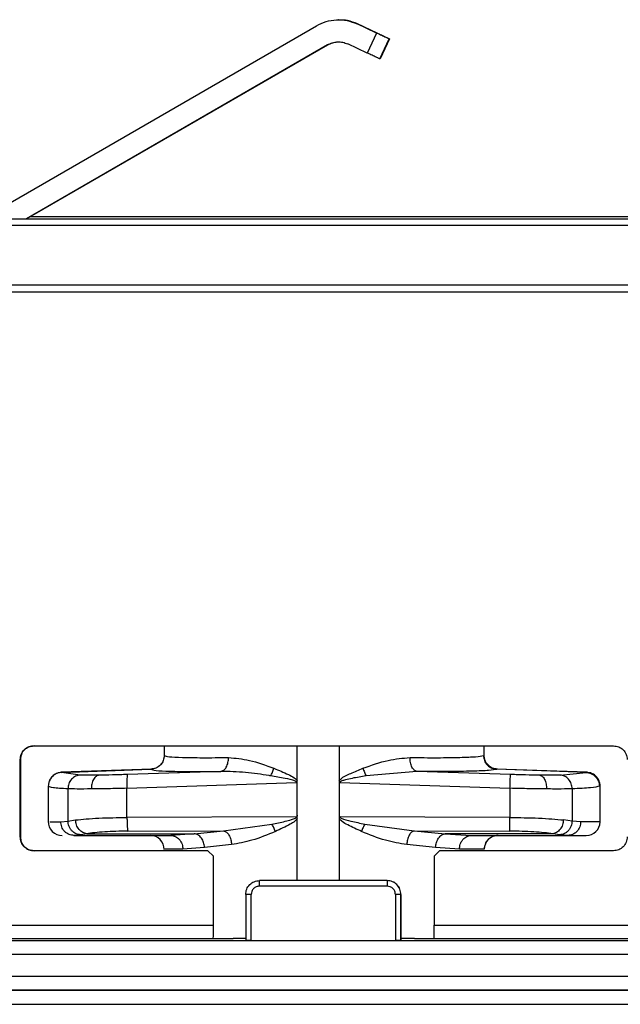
# Model space of a CAD drawing. Header units: millimetres. Extents: x -186 to 167, y -17 to 277.
# Tile 28 of 44: x -61 to -39, y 242 to 277. Entities that reach past the tile are written whole.
import ezdxf

# ---------------------------------------------------------------- set-up
doc = ezdxf.new("R2010")
doc.units = ezdxf.units.MM

msp = doc.modelspace()

# ---------------------------------------------------------------- linework, layer by layer
at = {"color": 7, "linetype": 'Continuous', "lineweight": 25}
for p, q in [((-49.125, 277.172), (-49.14, 277.172)), ((-62.057, 269.962), (-49.94, 276.957)), ((-47.758, 276.693), (-48.464, 277.022)), ((-48.464, 277.022), (-48.448, 277.022)), ((-47.742, 276.693), (-48.448, 277.022)), ((-47.758, 276.693), (-48.096, 275.968)), ((-47.642, 275.756), (-47.304, 276.481)), ((-47.29, 276.481), (-47.629, 275.756)), ((-47.29, 276.481), (-47.304, 276.481)), ((-49.54, 276.265), (-60.451, 269.965)), ((-60.151, 270.129), (-49.525, 276.265)), ((-49.525, 276.265), (-49.54, 276.265)), ((-48.096, 275.968), (-48.802, 276.297)), ((-47.629, 275.756), (-47.642, 275.756)), ((-62.668, 269.962), (-60.458, 269.962)), ((-60.458, 269.962), (-60.451, 269.965)), ((-11.645, 270.034), (-60.312, 270.034)), ((-31.457, 269.716), (-85.375, 269.716)), ((-85.374, 269.96), (-31.456, 269.96)), ((-14.37, 267.563), (-85.378, 267.563)), ((-14.37, 267.306), (-85.379, 267.306)), ((-60.173, 250.875), (-39.174, 250.875)), ((-55.457, 250.875), (-55.457, 250.524)), ((-50.631, 248.361), (-50.631, 250.875)), ((-49.112, 250.875), (-49.112, 248.364)), ((-43.857, 250.526), (-43.857, 250.875)), ((-60.673, 247.575), (-60.673, 250.375)), ((-60.669, 250.375), (-60.673, 250.375)), ((-60.669, 250.375), (-60.669, 247.575)), ((-60.639, 250.375), (-60.644, 250.375)), ((-55.447, 250.524), (-55.455, 250.524)), ((-43.883, 250.524), (-43.861, 250.53)), ((-43.861, 250.53), (-43.858, 250.524)), ((-55.907, 250.031), (-59.184, 249.917)), ((-59.174, 249.911), (-55.937, 250.025)), ((-55.925, 250.025), (-55.937, 250.025)), ((-40.128, 249.917), (-43.406, 250.031)), ((-40.164, 249.911), (-43.402, 250.025)), ((-43.389, 250.025), (-43.402, 250.025)), ((-58.499, 249.817), (-59.174, 249.911)), ((-59.162, 249.911), (-59.174, 249.911)), ((-53.405, 249.951), (-56.786, 249.837)), ((-46.295, 249.951), (-48.139, 249.788)), ((-42.905, 249.837), (-46.295, 249.951)), ((-41.102, 249.817), (-40.164, 249.911)), ((-40.151, 249.911), (-40.164, 249.911)), ((-59.656, 249.423), (-59.656, 248.129)), ((-59.633, 249.405), (-59.656, 249.412)), ((-58.946, 249.318), (-58.946, 248.153)), ((-56.804, 249.337), (-50.655, 249.545)), ((-56.804, 248.281), (-56.804, 249.337)), ((-49.088, 249.545), (-42.923, 249.337)), ((-42.923, 249.337), (-42.923, 248.281)), ((-40.67, 249.318), (-40.67, 248.153)), ((-39.683, 249.412), (-39.663, 249.418)), ((-39.659, 249.414), (-39.66, 249.472)), ((-39.656, 248.129), (-39.656, 249.423)), ((-50.654, 248.305), (-56.804, 248.281)), ((-50.631, 245.994), (-50.631, 248.237)), ((-49.112, 248.237), (-49.112, 245.994)), ((-42.923, 248.281), (-49.088, 248.305)), ((-59.601, 248.129), (-59.203, 248.129)), ((-59.203, 248.129), (-58.946, 248.153)), ((-58.946, 248.153), (-58.67, 248.191)), ((-53.302, 247.798), (-51.549, 248.038)), ((-48.187, 248.038), (-46.4, 247.798)), ((-40.67, 248.153), (-40.983, 248.191)), ((-40.359, 248.129), (-40.67, 248.153)), ((-39.663, 248.129), (-40.359, 248.129)), ((-60.669, 247.575), (-60.673, 247.575)), ((-60.639, 247.575), (-60.644, 247.575)), ((-58.482, 247.655), (-58.725, 247.629)), ((-58.725, 247.629), (-55.217, 247.629)), ((-58.262, 247.694), (-58.482, 247.655)), ((-58.262, 247.694), (-54.363, 247.694)), ((-56.77, 247.784), (-53.302, 247.798)), ((-54.363, 247.694), (-55.217, 247.629)), ((-54.363, 247.694), (-53.302, 247.798)), ((-46.4, 247.798), (-42.923, 247.784)), ((-46.4, 247.798), (-45.271, 247.694)), ((-41.372, 247.694), (-45.271, 247.694)), ((-45.271, 247.694), (-44.332, 247.629)), ((-44.332, 247.629), (-40.163, 247.629)), ((-41.12, 247.655), (-41.372, 247.694)), ((-40.824, 247.629), (-41.12, 247.655)), ((-53.991, 247.197), (-54.776, 247.129)), ((-53.015, 247.301), (-53.991, 247.197)), ((-45.621, 247.197), (-46.661, 247.301)), ((-44.755, 247.129), (-45.621, 247.197)), ((-53.869, 247.075), (-60.173, 247.075)), ((-53.673, 246.875), (-53.873, 247.075)), ((-53.869, 247.075), (-53.67, 246.875)), ((-53.673, 244.38), (-53.673, 246.875)), ((-53.67, 246.875), (-53.673, 246.875)), ((-45.473, 247.075), (-45.673, 246.875)), ((-45.673, 246.875), (-45.673, 244.38)), ((-39.174, 247.075), (-45.473, 247.075)), ((-47.373, 245.994), (-52.002, 245.994)), ((-47.376, 245.794), (-52.002, 245.794)), ((-52.502, 245.494), (-52.502, 243.831)), ((-52.302, 243.829), (-52.302, 245.494)), ((-47.076, 245.494), (-47.076, 243.829)), ((-46.876, 243.831), (-46.876, 245.494)), ((-46.876, 245.494), (-46.873, 245.494)), ((-46.873, 245.494), (-46.873, 243.84)), ((-100.023, 244.38), (-53.673, 244.38)), ((-45.673, 244.38), (-28.614, 244.38)), ((-85.394, 243.829), (-13.168, 243.829)), ((-53.675, 243.88), (-85.38, 243.88)), ((-53.67, 243.897), (-53.675, 243.88)), ((-53.67, 243.902), (-52.955, 243.902)), ((-52.502, 243.9), (-52.955, 243.902)), ((-46.873, 243.84), (-46.876, 243.831)), ((-46.382, 243.902), (-46.873, 243.9)), ((-46.382, 243.902), (-45.674, 243.902)), ((-28.615, 243.88), (-45.675, 243.88)), ((-96.103, 243.329), (-12.842, 243.329)), ((-95.848, 242.53), (-14.499, 242.53)), ((-14.5, 242.03), (-93.939, 242.03)), ((-20.696, 242.014), (-85.401, 242.014)), ((-85.402, 241.514), (-20.697, 241.514))]:
    msp.add_line(p, q, dxfattribs=at)
for centre, start, end in [((-59.156, 248.129), 178.9382, 270), ((-40.156, 248.129), 270, 358.9382), ((-55.956, 247.129), 359.511, 90), ((-43.356, 247.129), 90, 179.511)]:
    msp.add_arc(centre, 0.5, start, end, dxfattribs=at)
for points in [[(-49.94, 276.957), (-49.825, 277.014), (-49.594, 277.126), (-49.211, 277.184), (-48.823, 277.16), (-48.584, 277.068), (-48.464, 277.022)], [(-47.304, 276.481), (-47.31, 276.484), (-47.324, 276.491), (-47.43, 276.54), (-47.58, 276.61), (-47.698, 276.665), (-47.758, 276.693)], [(-47.742, 276.693), (-47.683, 276.665), (-47.564, 276.61), (-47.415, 276.54), (-47.31, 276.491), (-47.297, 276.484), (-47.29, 276.481)], [(-49.54, 276.265), (-49.483, 276.293), (-49.367, 276.349), (-49.175, 276.378), (-48.982, 276.366), (-48.862, 276.32), (-48.802, 276.297)], [(-47.642, 275.756), (-47.649, 275.759), (-47.663, 275.766), (-47.768, 275.815), (-47.918, 275.884), (-48.037, 275.94), (-48.096, 275.968)], [(-60.673, 250.375), (-60.666, 250.441), (-60.651, 250.572), (-60.535, 250.737), (-60.37, 250.853), (-60.239, 250.868), (-60.173, 250.875)], [(-60.169, 250.875), (-60.234, 250.868), (-60.365, 250.853), (-60.53, 250.737), (-60.646, 250.572), (-60.661, 250.441), (-60.669, 250.375)], [(-39.174, 250.875), (-39.108, 250.868), (-38.977, 250.853), (-38.812, 250.737), (-38.696, 250.572), (-38.681, 250.441), (-38.674, 250.375)], [(-56.786, 249.837), (-56.79, 249.827), (-56.799, 249.808), (-56.806, 249.692), (-56.809, 249.529), (-56.805, 249.401), (-56.804, 249.337)], [(-42.923, 249.337), (-42.92, 249.401), (-42.916, 249.529), (-42.91, 249.692), (-42.906, 249.808), (-42.905, 249.827), (-42.905, 249.837)], [(-56.804, 248.281), (-56.803, 248.22), (-56.802, 248.098), (-56.794, 247.941), (-56.783, 247.824), (-56.774, 247.797), (-56.77, 247.784)], [(-42.923, 247.784), (-42.924, 247.797), (-42.924, 247.824), (-42.924, 247.941), (-42.923, 248.098), (-42.923, 248.22), (-42.923, 248.281)], [(-60.173, 247.075), (-60.239, 247.083), (-60.37, 247.098), (-60.535, 247.213), (-60.651, 247.379), (-60.666, 247.51), (-60.673, 247.575)], [(-60.669, 247.575), (-60.661, 247.51), (-60.646, 247.379), (-60.53, 247.213), (-60.365, 247.098), (-60.234, 247.083), (-60.169, 247.075)], [(-38.674, 247.575), (-38.681, 247.51), (-38.696, 247.379), (-38.812, 247.213), (-38.977, 247.098), (-39.108, 247.083), (-39.174, 247.075)], [(-43.86, 247.129), (-43.914, 247.129), (-44.021, 247.129), (-44.51, 247.129), (-44.755, 247.129)], [(-52.502, 245.494), (-52.494, 245.559), (-52.479, 245.69), (-52.364, 245.856), (-52.198, 245.971), (-52.067, 245.986), (-52.002, 245.994)], [(-52.002, 245.794), (-52.002, 245.82), (-52.002, 245.872), (-52.002, 245.938), (-52.002, 245.985), (-52.002, 245.991), (-52.002, 245.994)], [(-47.376, 245.994), (-47.376, 245.991), (-47.376, 245.985), (-47.376, 245.938), (-47.376, 245.872), (-47.376, 245.82), (-47.376, 245.794)], [(-46.876, 245.494), (-46.883, 245.559), (-46.898, 245.69), (-47.014, 245.856), (-47.179, 245.971), (-47.31, 245.986), (-47.376, 245.994)], [(-46.873, 245.494), (-46.881, 245.559), (-46.896, 245.69), (-47.011, 245.856), (-47.176, 245.971), (-47.307, 245.986), (-47.373, 245.994)], [(-52.302, 245.494), (-52.328, 245.494), (-52.381, 245.494), (-52.447, 245.494), (-52.493, 245.494), (-52.499, 245.494), (-52.502, 245.494)], [(-46.876, 245.494), (-46.879, 245.494), (-46.885, 245.494), (-46.931, 245.494), (-46.997, 245.494), (-47.05, 245.494), (-47.076, 245.494)], [(-53.675, 243.88), (-53.675, 243.888), (-53.674, 243.904), (-53.674, 244.02), (-53.673, 244.184), (-53.673, 244.315), (-53.673, 244.38)], [(-45.675, 243.88), (-45.675, 243.888), (-45.674, 243.904), (-45.674, 244.02), (-45.674, 244.184), (-45.673, 244.315), (-45.673, 244.38)], [(-52.302, 243.829), (-52.328, 243.829), (-52.381, 243.83), (-52.447, 243.83), (-52.493, 243.83), (-52.499, 243.831), (-52.502, 243.831)], [(-46.876, 243.831), (-46.879, 243.831), (-46.885, 243.83), (-46.931, 243.83), (-46.997, 243.83), (-47.05, 243.829), (-47.076, 243.829)]]:
    msp.add_open_spline(points, degree=3, dxfattribs=at)
for points, knots in [([(-48.448, 277.022), (-48.568, 277.07), (-48.786, 277.157), (-49.02, 277.163), (-49.125, 277.165)], [0, 0, 0, 0, 0.549862, 1, 1, 1, 1]), ([(-49.525, 276.265), (-49.467, 276.292), (-49.352, 276.347), (-49.212, 276.376), (-49.136, 276.369), (-49.125, 276.368)], [0, 0, 0, 0, 0.458429, 0.916858, 1, 1, 1, 1]), ([(-55.455, 250.524), (-55.462, 250.463), (-55.476, 250.335), (-55.587, 250.169), (-55.749, 250.052), (-55.876, 250.034), (-55.937, 250.025)], [0, 0, 0, 0, 0.240579, 0.5, 0.759421, 1, 1, 1, 1]), ([(-55.456, 250.529), (-55.462, 250.468), (-55.475, 250.34), (-55.586, 250.174), (-55.747, 250.057), (-55.874, 250.039), (-55.935, 250.03)], [0, 0, 0, 0, 0.240661, 0.499885, 0.759169, 1, 1, 1, 1]), ([(-55.455, 250.524), (-55.415, 250.509), (-55.336, 250.48), (-54.83, 250.455), (-54.106, 250.443), (-53.449, 250.448), (-53.124, 250.451)], [0, 0, 0, 0, 0.258084, 0.510759, 0.758054, 1, 1, 1, 1]), ([(-53.405, 249.951), (-53.369, 249.961), (-53.293, 249.98), (-53.199, 250.097), (-53.135, 250.263), (-53.127, 250.389), (-53.124, 250.451)], [0, 0, 0, 0, 0.2407251, 0.5, 0.7592748, 1, 1, 1, 1]), ([(-53.124, 250.451), (-52.874, 250.429), (-52.346, 250.383), (-51.777, 250.173), (-51.477, 250.063)], [0, 0, 0, 0, 0.473085, 1, 1, 1, 1]), ([(-48.252, 250.063), (-47.945, 250.173), (-47.362, 250.383), (-46.808, 250.429), (-46.546, 250.451)], [0, 0, 0, 0, 0.526918, 1, 1, 1, 1]), ([(-46.546, 250.451), (-46.201, 250.448), (-45.504, 250.443), (-44.7, 250.455), (-44.103, 250.48), (-43.957, 250.509), (-43.883, 250.524)], [0, 0, 0, 0, 0.241946, 0.489241, 0.741916, 1, 1, 1, 1]), ([(-46.295, 249.951), (-46.327, 249.961), (-46.395, 249.98), (-46.479, 250.097), (-46.537, 250.263), (-46.543, 250.389), (-46.546, 250.451)], [0, 0, 0, 0, 0.2407251, 0.5, 0.7592748, 1, 1, 1, 1]), ([(-43.883, 250.524), (-43.876, 250.463), (-43.862, 250.335), (-43.751, 250.169), (-43.59, 250.052), (-43.463, 250.034), (-43.402, 250.025)], [0, 0, 0, 0, 0.2405789, 0.5, 0.7594211, 1, 1, 1, 1]), ([(-43.378, 250.03), (-43.439, 250.039), (-43.566, 250.057), (-43.727, 250.174), (-43.838, 250.34), (-43.851, 250.468), (-43.858, 250.529)], [0, 0, 0, 0, 0.240831, 0.500114, 0.759339, 1, 1, 1, 1]), ([(-55.937, 250.025), (-55.896, 250.01), (-55.814, 249.981), (-55.282, 249.955), (-54.497, 249.943), (-53.769, 249.948), (-53.405, 249.951)], [0, 0, 0, 0, 0.249988, 0.499986, 0.749992, 1, 1, 1, 1]), ([(-51.595, 249.788), (-51.573, 249.831), (-51.529, 249.915), (-51.495, 250.013), (-51.477, 250.063)], [0, 0, 0, 0, 0.500022, 1, 1, 1, 1]), ([(-51.477, 250.063), (-51.304, 249.99), (-51.056, 249.888), (-50.762, 249.742), (-50.667, 249.648), (-50.631, 249.613)], [0, 0, 0, 0, 0.594361, 0.84584, 1, 1, 1, 1]), ([(-49.112, 249.613), (-49.094, 249.632), (-48.983, 249.757), (-48.67, 249.889), (-48.398, 250.002), (-48.252, 250.063)], [0, 0, 0, 0, 0.078557, 0.507817, 1, 1, 1, 1]), ([(-48.252, 250.063), (-48.235, 250.013), (-48.2, 249.915), (-48.159, 249.83), (-48.139, 249.788)], [0, 0, 0, 0, 0.500017, 1, 1, 1, 1]), ([(-43.402, 250.025), (-43.479, 250.01), (-43.632, 249.981), (-44.262, 249.955), (-45.135, 249.943), (-45.908, 249.948), (-46.295, 249.951)], [0, 0, 0, 0, 0.249988, 0.499986, 0.749992, 1, 1, 1, 1]), ([(-59.174, 249.911), (-59.236, 249.903), (-59.363, 249.884), (-59.525, 249.767), (-59.636, 249.601), (-59.65, 249.474), (-59.656, 249.412)], [0, 0, 0, 0, 0.240569, 0.5, 0.759431, 1, 1, 1, 1]), ([(-59.168, 249.917), (-59.228, 249.909), (-59.336, 249.895), (-59.484, 249.804), (-59.579, 249.691), (-59.633, 249.578), (-59.646, 249.51), (-59.653, 249.472)], [0, 0, 0, 0, 0.262352, 0.471012, 0.679237, 0.822256, 1, 1, 1, 1]), ([(-58.499, 249.817), (-58.556, 249.808), (-58.673, 249.788), (-58.823, 249.671), (-58.926, 249.506), (-58.939, 249.379), (-58.946, 249.318)], [0, 0, 0, 0, 0.240694, 0.5, 0.759306, 1, 1, 1, 1]), ([(-57.819, 249.812), (-57.963, 249.811), (-58.252, 249.809), (-58.417, 249.814), (-58.499, 249.817)], [0, 0, 0, 0, 0.499658, 1, 1, 1, 1]), ([(-57.819, 249.812), (-57.855, 249.803), (-57.929, 249.783), (-58.022, 249.666), (-58.085, 249.501), (-58.092, 249.374), (-58.095, 249.313)], [0, 0, 0, 0, 0.240714, 0.499979, 0.759256, 1, 1, 1, 1]), ([(-56.786, 249.837), (-56.971, 249.831), (-57.342, 249.819), (-57.66, 249.815), (-57.819, 249.812)], [0, 0, 0, 0, 0.500001, 1, 1, 1, 1]), ([(-51.595, 249.788), (-51.613, 249.791), (-51.917, 249.841), (-52.529, 249.927), (-53.106, 249.943), (-53.405, 249.951)], [0, 0, 0, 0, 0.02898, 0.497865, 1, 1, 1, 1]), ([(-50.655, 249.545), (-50.655, 249.547), (-50.655, 249.551), (-50.658, 249.559), (-50.672, 249.576), (-50.804, 249.649), (-51.125, 249.701), (-51.423, 249.756), (-51.595, 249.788)], [0, 0, 0, 0, 0.00558, 0.01158, 0.026007, 0.069012, 0.462782, 1, 1, 1, 1]), ([(-48.139, 249.788), (-48.307, 249.76), (-48.557, 249.718), (-48.851, 249.655), (-48.994, 249.614), (-49.06, 249.584), (-49.082, 249.563), (-49.087, 249.553), (-49.088, 249.548), (-49.088, 249.545)], [0, 0, 0, 0, 0.514776, 0.768983, 0.902777, 0.965209, 0.985, 0.992853, 1, 1, 1, 1]), ([(-41.846, 249.812), (-42.012, 249.815), (-42.344, 249.819), (-42.718, 249.831), (-42.905, 249.837)], [0, 0, 0, 0, 0.500432, 1, 1, 1, 1]), ([(-41.102, 249.817), (-41.197, 249.814), (-41.387, 249.809), (-41.693, 249.811), (-41.846, 249.812)], [0, 0, 0, 0, 0.500127, 1, 1, 1, 1]), ([(-41.846, 249.812), (-41.814, 249.803), (-41.748, 249.783), (-41.665, 249.666), (-41.608, 249.501), (-41.602, 249.374), (-41.599, 249.313)], [0, 0, 0, 0, 0.2407135, 0.4999786, 0.7592555, 1, 1, 1, 1]), ([(-40.67, 249.318), (-40.676, 249.379), (-40.689, 249.506), (-40.789, 249.671), (-40.934, 249.788), (-41.048, 249.808), (-41.102, 249.817)], [0, 0, 0, 0, 0.240694, 0.5, 0.759306, 1, 1, 1, 1]), ([(-40.164, 249.911), (-40.103, 249.903), (-39.976, 249.884), (-39.814, 249.767), (-39.703, 249.601), (-39.689, 249.474), (-39.683, 249.412)], [0, 0, 0, 0, 0.240569, 0.5, 0.759431, 1, 1, 1, 1]), ([(-39.66, 249.472), (-39.667, 249.51), (-39.68, 249.578), (-39.734, 249.691), (-39.829, 249.804), (-39.977, 249.895), (-40.085, 249.909), (-40.145, 249.917)], [0, 0, 0, 0, 0.1777436, 0.3207635, 0.528988, 0.7376477, 1, 1, 1, 1]), ([(-58.946, 249.318), (-59.152, 249.329), (-59.545, 249.352), (-59.605, 249.388), (-59.633, 249.405)], [0, 0, 0, 0, 0.524058, 1, 1, 1, 1]), ([(-58.095, 249.313), (-58.278, 249.312), (-58.639, 249.31), (-58.844, 249.315), (-58.946, 249.318)], [0, 0, 0, 0, 0.506466, 1, 1, 1, 1]), ([(-56.804, 249.337), (-57.037, 249.332), (-57.5, 249.32), (-57.898, 249.315), (-58.095, 249.313)], [0, 0, 0, 0, 0.502494, 1, 1, 1, 1]), ([(-50.655, 249.545), (-50.651, 249.549), (-50.644, 249.557), (-50.633, 249.58), (-50.632, 249.599), (-50.631, 249.613)], [0, 0, 0, 0, 0.221723, 0.455008, 1, 1, 1, 1]), ([(-49.112, 249.613), (-49.111, 249.599), (-49.11, 249.58), (-49.099, 249.557), (-49.092, 249.549), (-49.088, 249.545)], [0, 0, 0, 0, 0.547618, 0.780106, 1, 1, 1, 1]), ([(-41.599, 249.313), (-41.805, 249.315), (-42.219, 249.32), (-42.687, 249.332), (-42.923, 249.337)], [0, 0, 0, 0, 0.495448, 1, 1, 1, 1]), ([(-40.67, 249.318), (-40.788, 249.315), (-41.026, 249.31), (-41.408, 249.312), (-41.599, 249.313)], [0, 0, 0, 0, 0.500412, 1, 1, 1, 1]), ([(-39.683, 249.412), (-39.761, 249.392), (-39.916, 249.354), (-40.422, 249.329), (-40.67, 249.318)], [0, 0, 0, 0, 0.509998, 1, 1, 1, 1]), ([(-58.67, 248.191), (-58.546, 248.204), (-58.305, 248.23), (-57.833, 248.258), (-57.329, 248.276), (-56.977, 248.279), (-56.804, 248.281)], [0, 0, 0, 0, 0.264783, 0.519664, 0.764712, 1, 1, 1, 1]), ([(-51.549, 248.038), (-51.39, 248.071), (-51.154, 248.12), (-50.87, 248.194), (-50.732, 248.239), (-50.672, 248.275), (-50.658, 248.292), (-50.655, 248.3), (-50.654, 248.304), (-50.654, 248.305)], [0, 0, 0, 0, 0.515056, 0.769241, 0.92778, 0.972767, 0.987962, 0.99424, 1, 1, 1, 1]), ([(-50.631, 248.237), (-50.66, 248.205), (-50.733, 248.126), (-51.005, 247.967), (-51.244, 247.858), (-51.426, 247.775)], [0, 0, 0, 0, 0.135706, 0.345243, 1, 1, 1, 1]), ([(-50.631, 248.361), (-50.634, 248.349), (-50.637, 248.333), (-50.646, 248.314), (-50.652, 248.308), (-50.654, 248.305)], [0, 0, 0, 0, 0.594786, 0.817608, 1, 1, 1, 1]), ([(-50.631, 248.237), (-50.631, 248.238), (-50.631, 248.244), (-50.631, 248.264), (-50.632, 248.305), (-50.632, 248.34), (-50.631, 248.361)], [0, 0, 0, 0, 0.018194, 0.148791, 0.50029, 1, 1, 1, 1]), ([(-49.112, 248.364), (-49.11, 248.353), (-49.108, 248.331), (-49.095, 248.314), (-49.088, 248.305)], [0, 0, 0, 0, 0.526039, 1, 1, 1, 1]), ([(-49.112, 248.364), (-49.111, 248.343), (-49.111, 248.306), (-49.112, 248.266), (-49.112, 248.245), (-49.112, 248.239), (-49.112, 248.238), (-49.112, 248.237), (-49.112, 248.237)], [0, 0, 0, 0, 0.499857, 0.864153, 0.960633, 0.987455, 0.995512, 1, 1, 1, 1]), ([(-48.305, 247.775), (-48.472, 247.851), (-48.709, 247.958), (-48.988, 248.109), (-49.078, 248.202), (-49.112, 248.237)], [0, 0, 0, 0, 0.59318, 0.844, 1, 1, 1, 1]), ([(-49.088, 248.305), (-49.088, 248.304), (-49.088, 248.3), (-49.085, 248.292), (-49.071, 248.276), (-48.946, 248.201), (-48.639, 248.138), (-48.352, 248.075), (-48.187, 248.038)], [0, 0, 0, 0, 0.005667, 0.011823, 0.026634, 0.070184, 0.463696, 1, 1, 1, 1]), ([(-42.923, 248.281), (-42.748, 248.279), (-42.393, 248.276), (-41.875, 248.258), (-41.38, 248.23), (-41.117, 248.204), (-40.983, 248.191)], [0, 0, 0, 0, 0.235288, 0.480336, 0.735218, 1, 1, 1, 1]), ([(-58.725, 247.629), (-58.785, 247.636), (-58.878, 247.646), (-58.989, 247.708), (-59.065, 247.773), (-59.127, 247.853), (-59.186, 247.969), (-59.196, 248.066), (-59.203, 248.129)], [0, 0, 0, 0, 0.239457, 0.368361, 0.5, 0.631639, 0.760543, 1, 1, 1, 1]), ([(-58.482, 247.655), (-58.54, 247.663), (-58.628, 247.676), (-58.735, 247.739), (-58.808, 247.803), (-58.868, 247.882), (-58.927, 247.997), (-58.938, 248.092), (-58.946, 248.153)], [0, 0, 0, 0, 0.239852, 0.368615, 0.5, 0.631385, 0.760148, 1, 1, 1, 1]), ([(-58.262, 247.694), (-58.312, 247.704), (-58.415, 247.726), (-58.548, 247.843), (-58.644, 248.006), (-58.661, 248.13), (-58.67, 248.191)], [0, 0, 0, 0, 0.240975, 0.5, 0.759025, 1, 1, 1, 1]), ([(-51.426, 247.775), (-51.444, 247.822), (-51.481, 247.916), (-51.526, 247.998), (-51.549, 248.038)], [0, 0, 0, 0, 0.500017, 1, 1, 1, 1]), ([(-48.187, 248.038), (-48.208, 247.997), (-48.25, 247.916), (-48.287, 247.822), (-48.305, 247.775)], [0, 0, 0, 0, 0.50002, 1, 1, 1, 1]), ([(-40.983, 248.191), (-40.992, 248.13), (-41.009, 248.006), (-41.101, 247.843), (-41.228, 247.726), (-41.325, 247.704), (-41.372, 247.694)], [0, 0, 0, 0, 0.240975, 0.5, 0.759025, 1, 1, 1, 1]), ([(-40.67, 248.153), (-40.677, 248.092), (-40.689, 247.997), (-40.746, 247.882), (-40.805, 247.803), (-40.876, 247.739), (-40.979, 247.676), (-41.065, 247.663), (-41.12, 247.655)], [0, 0, 0, 0, 0.2398524, 0.3686145, 0.5, 0.6313854, 0.7601476, 1, 1, 1, 1]), ([(-40.359, 248.129), (-40.365, 248.066), (-40.375, 247.969), (-40.433, 247.853), (-40.493, 247.773), (-40.567, 247.708), (-40.676, 247.646), (-40.766, 247.636), (-40.824, 247.629)], [0, 0, 0, 0, 0.239457, 0.368361, 0.5, 0.631639, 0.760543, 1, 1, 1, 1]), ([(-56.77, 247.784), (-56.917, 247.782), (-57.211, 247.779), (-57.619, 247.76), (-57.986, 247.732), (-58.17, 247.707), (-58.262, 247.694)], [0, 0, 0, 0, 0.249757, 0.5, 0.749668, 1, 1, 1, 1]), ([(-55.217, 247.629), (-55.162, 247.622), (-55.077, 247.612), (-54.974, 247.55), (-54.903, 247.485), (-54.846, 247.405), (-54.791, 247.289), (-54.782, 247.192), (-54.776, 247.129)], [0, 0, 0, 0, 0.239457, 0.368361, 0.5, 0.631639, 0.760543, 1, 1, 1, 1]), ([(-53.991, 247.197), (-53.999, 247.257), (-54.016, 247.381), (-54.103, 247.543), (-54.225, 247.66), (-54.318, 247.683), (-54.363, 247.694)], [0, 0, 0, 0, 0.241097, 0.5, 0.758903, 1, 1, 1, 1]), ([(-53.302, 247.798), (-53.268, 247.786), (-53.196, 247.762), (-53.103, 247.644), (-53.035, 247.483), (-53.021, 247.36), (-53.015, 247.301)], [0, 0, 0, 0, 0.241297, 0.5, 0.758703, 1, 1, 1, 1]), ([(-51.426, 247.775), (-51.712, 247.655), (-52.256, 247.428), (-52.771, 247.342), (-53.015, 247.301)], [0, 0, 0, 0, 0.5259847, 1, 1, 1, 1]), ([(-46.661, 247.301), (-46.916, 247.342), (-47.455, 247.428), (-48.012, 247.655), (-48.305, 247.775)], [0, 0, 0, 0, 0.47404, 1, 1, 1, 1]), ([(-46.4, 247.798), (-46.431, 247.786), (-46.495, 247.762), (-46.579, 247.644), (-46.641, 247.483), (-46.654, 247.36), (-46.661, 247.301)], [0, 0, 0, 0, 0.241297, 0.5, 0.758703, 1, 1, 1, 1]), ([(-45.621, 247.197), (-45.613, 247.257), (-45.597, 247.381), (-45.514, 247.543), (-45.4, 247.66), (-45.313, 247.683), (-45.271, 247.694)], [0, 0, 0, 0, 0.241097, 0.5, 0.758903, 1, 1, 1, 1]), ([(-44.755, 247.129), (-44.749, 247.192), (-44.74, 247.289), (-44.688, 247.405), (-44.633, 247.485), (-44.565, 247.55), (-44.467, 247.612), (-44.385, 247.622), (-44.332, 247.629)], [0, 0, 0, 0, 0.2394568, 0.3683607, 0.5, 0.6316393, 0.7605432, 1, 1, 1, 1]), ([(-43.361, 247.629), (-43.424, 247.622), (-43.52, 247.612), (-43.637, 247.55), (-43.717, 247.485), (-43.781, 247.405), (-43.844, 247.289), (-43.854, 247.192), (-43.86, 247.129)], [0, 0, 0, 0, 0.239457, 0.368361, 0.5, 0.631639, 0.760543, 1, 1, 1, 1]), ([(-41.372, 247.694), (-41.472, 247.707), (-41.674, 247.732), (-42.058, 247.76), (-42.479, 247.779), (-42.775, 247.782), (-42.923, 247.784)], [0, 0, 0, 0, 0.250016, 0.499985, 0.749929, 1, 1, 1, 1]), ([(-54.776, 247.129), (-54.989, 247.129), (-55.384, 247.129), (-55.417, 247.129), (-55.432, 247.129)], [0, 0, 0, 0, 0.538054, 1, 1, 1, 1]), ([(-52.002, 245.794), (-52.041, 245.79), (-52.12, 245.781), (-52.203, 245.722), (-52.254, 245.66), (-52.292, 245.59), (-52.298, 245.531), (-52.302, 245.494)], [0, 0, 0, 0, 0.248289, 0.499589, 0.627029, 0.760356, 1, 1, 1, 1]), ([(-47.076, 245.494), (-47.08, 245.533), (-47.088, 245.612), (-47.148, 245.695), (-47.21, 245.746), (-47.28, 245.783), (-47.338, 245.79), (-47.376, 245.794)], [0, 0, 0, 0, 0.248289, 0.499589, 0.627029, 0.760356, 1, 1, 1, 1])]:
    msp.add_open_spline(points, degree=3, knots=knots, dxfattribs=at)

doc.saveas('drawing.dxf')
